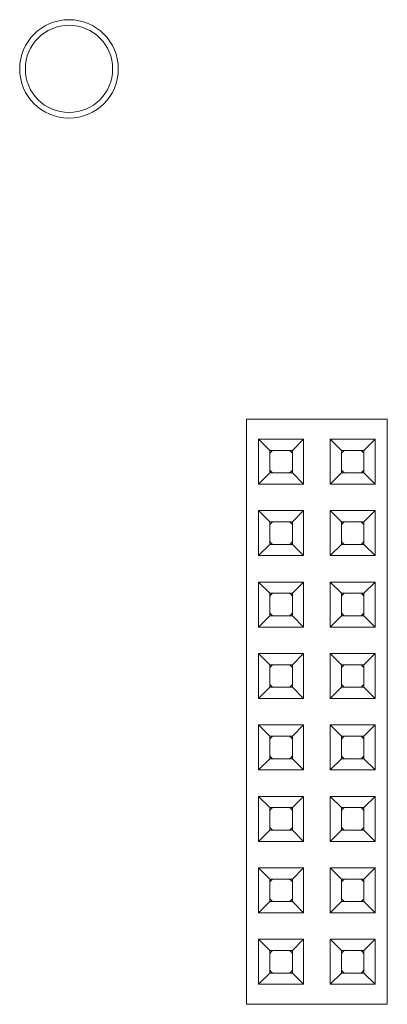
# Model space of a CAD drawing. Header units: millimetres. Extents: x -85 to 520, y 111 to 242.
# Tile 30 of 36: x 447 to 460, y 138 to 173. Entities that reach past the tile are written whole.
import ezdxf

# ---------------------------------------------------------------- set-up
doc = ezdxf.new("R2010")
doc.units = ezdxf.units.MM

msp = doc.modelspace()

# ---------------------------------------------------------------- linework, layer by layer
at = {"color": 7, "linetype": 'Continuous', "lineweight": 15}
for p, q in [((455.146, 158.666), (460.146, 158.666)), ((455.146, 137.866), (455.146, 158.666)), ((460.146, 137.866), (460.146, 158.666)), ((455.576, 156.356), (455.576, 157.956)), ((455.576, 157.956), (455.976, 157.556)), ((455.576, 157.956), (457.176, 157.956)), ((456.776, 157.556), (457.176, 157.956)), ((457.176, 157.956), (457.176, 156.356)), ((458.116, 157.956), (459.716, 157.956)), ((458.116, 157.956), (458.516, 157.556)), ((458.116, 156.356), (458.116, 157.956)), ((459.316, 157.556), (459.716, 157.956)), ((459.716, 157.956), (459.716, 156.356)), ((455.976, 156.756), (455.976, 157.556)), ((455.976, 157.556), (456.776, 157.556)), ((456.776, 157.556), (456.776, 156.756)), ((458.516, 157.556), (459.316, 157.556)), ((458.516, 156.756), (458.516, 157.556)), ((459.316, 157.556), (459.316, 156.756)), ((455.576, 156.356), (455.976, 156.756)), ((456.776, 156.756), (455.976, 156.756)), ((457.176, 156.356), (456.776, 156.756)), ((458.116, 156.356), (458.516, 156.756)), ((459.316, 156.756), (458.516, 156.756)), ((459.716, 156.356), (459.316, 156.756)), ((457.176, 156.356), (455.576, 156.356)), ((459.716, 156.356), (458.116, 156.356)), ((455.576, 153.816), (455.576, 155.416)), ((455.576, 155.416), (455.976, 155.016)), ((455.576, 155.416), (457.176, 155.416)), ((456.776, 155.016), (457.176, 155.416)), ((457.176, 155.416), (457.176, 153.816)), ((458.116, 153.816), (458.116, 155.416)), ((458.116, 155.416), (458.516, 155.016)), ((458.116, 155.416), (459.716, 155.416)), ((459.316, 155.016), (459.716, 155.416)), ((459.716, 155.416), (459.716, 153.816)), ((455.976, 154.216), (455.976, 155.016)), ((455.976, 155.016), (456.776, 155.016)), ((456.776, 155.016), (456.776, 154.216)), ((458.516, 154.216), (458.516, 155.016)), ((458.516, 155.016), (459.316, 155.016)), ((459.316, 155.016), (459.316, 154.216)), ((455.576, 153.816), (455.976, 154.216)), ((456.776, 154.216), (455.976, 154.216)), ((457.176, 153.816), (456.776, 154.216)), ((458.116, 153.816), (458.516, 154.216)), ((459.316, 154.216), (458.516, 154.216)), ((459.716, 153.816), (459.316, 154.216)), ((457.176, 153.816), (455.576, 153.816)), ((459.716, 153.816), (458.116, 153.816)), ((455.576, 152.876), (457.176, 152.876)), ((455.576, 152.876), (455.976, 152.476)), ((455.576, 151.276), (455.576, 152.876)), ((456.776, 152.476), (457.176, 152.876)), ((457.176, 152.876), (457.176, 151.276)), ((458.116, 152.876), (459.716, 152.876)), ((458.116, 152.876), (458.516, 152.476)), ((458.116, 151.276), (458.116, 152.876)), ((459.316, 152.476), (459.716, 152.876)), ((459.716, 152.876), (459.716, 151.276)), ((455.976, 152.476), (456.776, 152.476)), ((455.976, 151.676), (455.976, 152.476)), ((456.776, 152.476), (456.776, 151.676)), ((458.516, 152.476), (459.316, 152.476)), ((458.516, 151.676), (458.516, 152.476)), ((459.316, 152.476), (459.316, 151.676)), ((455.576, 151.276), (455.976, 151.676)), ((456.776, 151.676), (455.976, 151.676)), ((457.176, 151.276), (456.776, 151.676)), ((458.116, 151.276), (458.516, 151.676)), ((459.316, 151.676), (458.516, 151.676)), ((459.716, 151.276), (459.316, 151.676)), ((457.176, 151.276), (455.576, 151.276)), ((459.716, 151.276), (458.116, 151.276)), ((455.576, 150.336), (457.176, 150.336)), ((455.576, 150.336), (455.976, 149.936)), ((455.576, 148.736), (455.576, 150.336)), ((456.776, 149.936), (457.176, 150.336)), ((457.176, 150.336), (457.176, 148.736)), ((458.116, 150.336), (459.716, 150.336)), ((458.116, 150.336), (458.516, 149.936)), ((458.116, 148.736), (458.116, 150.336)), ((459.316, 149.936), (459.716, 150.336)), ((459.716, 150.336), (459.716, 148.736)), ((455.976, 149.936), (456.776, 149.936)), ((455.976, 149.136), (455.976, 149.936)), ((456.776, 149.936), (456.776, 149.136)), ((458.516, 149.936), (459.316, 149.936)), ((458.516, 149.136), (458.516, 149.936)), ((459.316, 149.936), (459.316, 149.136)), ((455.576, 148.736), (455.976, 149.136)), ((456.776, 149.136), (455.976, 149.136)), ((457.176, 148.736), (456.776, 149.136)), ((458.116, 148.736), (458.516, 149.136)), ((459.316, 149.136), (458.516, 149.136)), ((459.716, 148.736), (459.316, 149.136)), ((457.176, 148.736), (455.576, 148.736)), ((459.716, 148.736), (458.116, 148.736)), ((455.576, 146.196), (455.576, 147.796)), ((455.576, 147.796), (455.976, 147.396)), ((455.576, 147.796), (457.176, 147.796)), ((456.776, 147.396), (457.176, 147.796)), ((457.176, 147.796), (457.176, 146.196)), ((458.116, 147.796), (459.716, 147.796)), ((458.116, 147.796), (458.516, 147.396)), ((458.116, 146.196), (458.116, 147.796)), ((459.316, 147.396), (459.716, 147.796)), ((459.716, 147.796), (459.716, 146.196)), ((455.976, 146.596), (455.976, 147.396)), ((455.976, 147.396), (456.776, 147.396)), ((456.776, 147.396), (456.776, 146.596)), ((458.516, 147.396), (459.316, 147.396)), ((458.516, 146.596), (458.516, 147.396)), ((459.316, 147.396), (459.316, 146.596)), ((455.576, 146.196), (455.976, 146.596)), ((456.776, 146.596), (455.976, 146.596)), ((457.176, 146.196), (456.776, 146.596)), ((458.116, 146.196), (458.516, 146.596)), ((459.316, 146.596), (458.516, 146.596)), ((459.716, 146.196), (459.316, 146.596)), ((457.176, 146.196), (455.576, 146.196)), ((459.716, 146.196), (458.116, 146.196)), ((455.576, 145.256), (457.176, 145.256)), ((455.576, 145.256), (455.976, 144.856)), ((455.576, 143.656), (455.576, 145.256)), ((456.776, 144.856), (457.176, 145.256)), ((457.176, 145.256), (457.176, 143.656)), ((458.116, 143.656), (458.116, 145.256)), ((458.116, 145.256), (458.516, 144.856)), ((458.116, 145.256), (459.716, 145.256)), ((459.316, 144.856), (459.716, 145.256)), ((459.716, 145.256), (459.716, 143.656)), ((455.976, 144.856), (456.776, 144.856)), ((455.976, 144.056), (455.976, 144.856)), ((456.776, 144.856), (456.776, 144.056)), ((458.516, 144.056), (458.516, 144.856)), ((458.516, 144.856), (459.316, 144.856)), ((459.316, 144.856), (459.316, 144.056)), ((455.576, 143.656), (455.976, 144.056)), ((456.776, 144.056), (455.976, 144.056)), ((457.176, 143.656), (456.776, 144.056)), ((458.116, 143.656), (458.516, 144.056)), ((459.316, 144.056), (458.516, 144.056)), ((459.716, 143.656), (459.316, 144.056)), ((457.176, 143.656), (455.576, 143.656)), ((459.716, 143.656), (458.116, 143.656)), ((455.576, 142.716), (457.176, 142.716)), ((455.576, 142.716), (455.976, 142.316)), ((455.576, 141.116), (455.576, 142.716)), ((456.776, 142.316), (457.176, 142.716)), ((457.176, 142.716), (457.176, 141.116)), ((458.116, 142.716), (459.716, 142.716)), ((458.116, 142.716), (458.516, 142.316)), ((458.116, 141.116), (458.116, 142.716)), ((459.316, 142.316), (459.716, 142.716)), ((459.716, 142.716), (459.716, 141.116)), ((455.976, 142.316), (456.776, 142.316)), ((455.976, 141.516), (455.976, 142.316)), ((456.776, 142.316), (456.776, 141.516)), ((458.516, 142.316), (459.316, 142.316)), ((458.516, 141.516), (458.516, 142.316)), ((459.316, 142.316), (459.316, 141.516)), ((455.576, 141.116), (455.976, 141.516)), ((456.776, 141.516), (455.976, 141.516)), ((457.176, 141.116), (456.776, 141.516)), ((458.116, 141.116), (458.516, 141.516)), ((459.316, 141.516), (458.516, 141.516)), ((459.716, 141.116), (459.316, 141.516)), ((457.176, 141.116), (455.576, 141.116)), ((459.716, 141.116), (458.116, 141.116)), ((455.576, 140.176), (457.176, 140.176)), ((455.576, 140.176), (455.976, 139.776)), ((455.576, 138.576), (455.576, 140.176)), ((456.776, 139.776), (457.176, 140.176)), ((457.176, 140.176), (457.176, 138.576)), ((458.116, 140.176), (459.716, 140.176)), ((458.116, 140.176), (458.516, 139.776)), ((458.116, 138.576), (458.116, 140.176)), ((459.316, 139.776), (459.716, 140.176)), ((459.716, 140.176), (459.716, 138.576)), ((455.976, 139.776), (456.776, 139.776)), ((455.976, 138.976), (455.976, 139.776)), ((456.776, 139.776), (456.776, 138.976)), ((458.516, 139.776), (459.316, 139.776)), ((458.516, 138.976), (458.516, 139.776)), ((459.316, 139.776), (459.316, 138.976)), ((455.576, 138.576), (455.976, 138.976)), ((456.776, 138.976), (455.976, 138.976)), ((457.176, 138.576), (456.776, 138.976)), ((458.116, 138.576), (458.516, 138.976)), ((459.316, 138.976), (458.516, 138.976)), ((459.716, 138.576), (459.316, 138.976)), ((457.176, 138.576), (455.576, 138.576)), ((459.716, 138.576), (458.116, 138.576)), ((455.146, 137.866), (460.146, 137.866))]:
    msp.add_line(p, q, dxfattribs=at)
at = {"color": 7, "linetype": 'Continuous', "lineweight": 15, "flags": 128}
for points in [[(455.976, 157.456), (456.023, 157.509), (456.076, 157.556)], [(456.676, 157.556), (456.73, 157.509), (456.776, 157.456)], [(458.516, 157.456), (458.563, 157.509), (458.616, 157.556)], [(459.216, 157.556), (459.27, 157.509), (459.316, 157.456)], [(456.076, 156.756), (456.023, 156.802), (455.976, 156.856)], [(456.776, 156.856), (456.73, 156.802), (456.676, 156.756)], [(458.616, 156.756), (458.563, 156.802), (458.516, 156.856)], [(459.316, 156.856), (459.27, 156.802), (459.216, 156.756)], [(455.976, 154.916), (456.023, 154.969), (456.076, 155.016)], [(456.676, 155.016), (456.73, 154.969), (456.776, 154.916)], [(458.516, 154.916), (458.563, 154.969), (458.616, 155.016)], [(459.216, 155.016), (459.27, 154.969), (459.316, 154.916)], [(456.076, 154.216), (456.023, 154.262), (455.976, 154.316)], [(456.776, 154.316), (456.73, 154.262), (456.676, 154.216)], [(458.616, 154.216), (458.563, 154.262), (458.516, 154.316)], [(459.316, 154.316), (459.27, 154.262), (459.216, 154.216)], [(455.976, 152.376), (456.023, 152.429), (456.076, 152.476)], [(456.676, 152.476), (456.73, 152.429), (456.776, 152.376)], [(458.516, 152.376), (458.563, 152.429), (458.616, 152.476)], [(459.216, 152.476), (459.27, 152.429), (459.316, 152.376)], [(456.076, 151.676), (456.023, 151.722), (455.976, 151.776)], [(456.776, 151.776), (456.73, 151.722), (456.676, 151.676)], [(458.616, 151.676), (458.563, 151.722), (458.516, 151.776)], [(459.316, 151.776), (459.27, 151.722), (459.216, 151.676)], [(455.976, 149.836), (456.023, 149.889), (456.076, 149.936)], [(456.676, 149.936), (456.73, 149.889), (456.776, 149.836)], [(458.516, 149.836), (458.563, 149.889), (458.616, 149.936)], [(459.216, 149.936), (459.27, 149.889), (459.316, 149.836)], [(456.076, 149.136), (456.023, 149.182), (455.976, 149.236)], [(456.776, 149.236), (456.73, 149.182), (456.676, 149.136)], [(458.616, 149.136), (458.563, 149.182), (458.516, 149.236)], [(459.316, 149.236), (459.27, 149.182), (459.216, 149.136)], [(455.976, 147.296), (456.023, 147.349), (456.076, 147.396)], [(456.676, 147.396), (456.73, 147.349), (456.776, 147.296)], [(458.516, 147.296), (458.563, 147.349), (458.616, 147.396)], [(459.216, 147.396), (459.27, 147.349), (459.316, 147.296)], [(456.076, 146.596), (456.023, 146.642), (455.976, 146.696)], [(456.776, 146.696), (456.73, 146.642), (456.676, 146.596)], [(458.616, 146.596), (458.563, 146.642), (458.516, 146.696)], [(459.316, 146.696), (459.27, 146.642), (459.216, 146.596)], [(455.976, 144.756), (456.023, 144.809), (456.076, 144.856)], [(456.676, 144.856), (456.73, 144.809), (456.776, 144.756)], [(458.516, 144.756), (458.563, 144.809), (458.616, 144.856)], [(459.216, 144.856), (459.27, 144.809), (459.316, 144.756)], [(456.076, 144.056), (456.023, 144.102), (455.976, 144.156)], [(456.776, 144.156), (456.73, 144.102), (456.676, 144.056)], [(458.616, 144.056), (458.563, 144.102), (458.516, 144.156)], [(459.316, 144.156), (459.27, 144.102), (459.216, 144.056)], [(455.976, 142.216), (456.023, 142.269), (456.076, 142.316)], [(456.676, 142.316), (456.73, 142.269), (456.776, 142.216)], [(458.516, 142.216), (458.563, 142.269), (458.616, 142.316)], [(459.216, 142.316), (459.27, 142.269), (459.316, 142.216)], [(456.076, 141.516), (456.023, 141.562), (455.976, 141.616)], [(456.776, 141.616), (456.73, 141.562), (456.676, 141.516)], [(458.616, 141.516), (458.563, 141.562), (458.516, 141.616)], [(459.316, 141.616), (459.27, 141.562), (459.216, 141.516)], [(455.976, 139.676), (456.023, 139.729), (456.076, 139.776)], [(456.676, 139.776), (456.73, 139.729), (456.776, 139.676)], [(458.516, 139.676), (458.563, 139.729), (458.616, 139.776)], [(459.216, 139.776), (459.27, 139.729), (459.316, 139.676)], [(456.076, 138.976), (456.023, 139.022), (455.976, 139.076)], [(456.776, 139.076), (456.73, 139.022), (456.676, 138.976)], [(458.616, 138.976), (458.563, 139.022), (458.516, 139.076)], [(459.316, 139.076), (459.27, 139.022), (459.216, 138.976)]]:
    msp.add_lwpolyline(points, dxfattribs=at)
at = {"color": 7, "linetype": 'Continuous', "lineweight": 15}
for radius in [1.75, 1.55]:
    msp.add_circle((448.846, 171.116), radius, dxfattribs=at)

doc.saveas('drawing.dxf')
